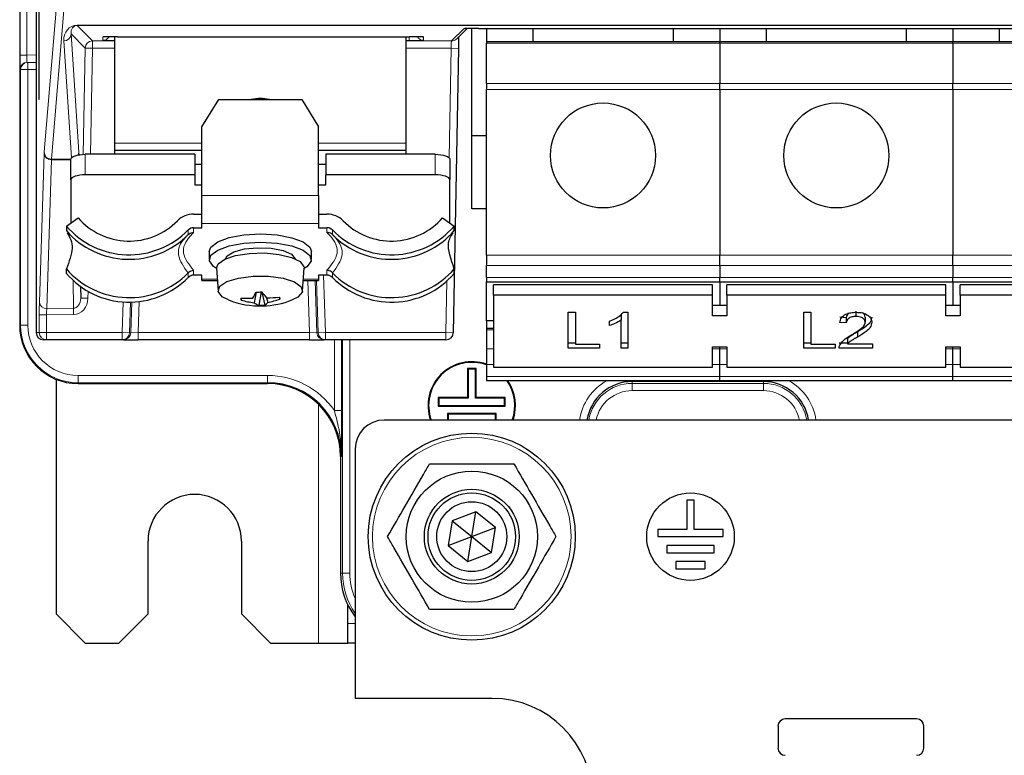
# Paper-space layout 'Blatt3' of a CAD drawing. Header units: millimetres. Extents: x 5 to 418, y 2 to 292.
# Tile 4 of 53: x 50 to 73, y 123 to 140. Entities that reach past the tile are written whole.
import ezdxf

# ---------------------------------------------------------------- set-up
doc = ezdxf.new("R2010")
doc.units = ezdxf.units.MM

psp = doc.layouts.new('Blatt3')

# ---------------------------------------------------------------- linework, layer by layer
at = {"color": 7, "linetype": 'Continuous', "lineweight": 25}
for p, q in [((50.1786, 243.8177), (50.1786, 133.151)), ((50.613, 238.3177), (50.613, 138.3177)), ((50.6209, 138.3177), (50.6209, 238.3177)), ((50.5542, 238.0845), (50.5542, 132.9844)), ((60.1669, 139.7016), (60.4073, 139.9378)), ((60.5119, 137.4844), (60.5119, 139.9393)), ((60.669, 139.94), (80.8629, 139.94)), ((60.8452, 139.94), (60.8452, 139.6344)), ((61.9119, 139.6344), (61.9119, 139.94)), ((65.1119, 139.94), (65.1119, 139.6344)), ((66.1785, 139.94), (66.1785, 139.6344)), ((67.2452, 139.6344), (67.2452, 139.94)), ((70.4452, 139.94), (70.4452, 139.6344)), ((71.5119, 139.94), (71.5119, 139.6344)), ((72.5785, 139.6344), (72.5785, 139.94)), ((52.0995, 139.7459), (52.1017, 139.7461)), ((52.3452, 139.7499), (52.3452, 137.3177)), ((52.4119, 139.75), (59.0785, 139.75)), ((59.0119, 137.3177), (59.0119, 139.75)), ((59.3872, 139.7462), (59.3898, 139.746)), ((66.1785, 139.6344), (60.8452, 139.6344)), ((60.8452, 139.6344), (60.8452, 139.6064)), ((60.8452, 138.6838), (60.8452, 139.6064)), ((66.1785, 139.6064), (66.1785, 139.6344)), ((71.5119, 139.6344), (66.1785, 139.6344)), ((66.1785, 139.6064), (66.1785, 138.6838)), ((71.5119, 139.6064), (71.5119, 139.6344)), ((76.8452, 139.6344), (71.5119, 139.6344)), ((71.5119, 139.6064), (71.5119, 138.6838)), ((60.2051, 139.4843), (60.0895, 132.9814)), ((50.3482, 139.164), (50.3627, 139.1643)), ((50.3627, 139.1643), (50.5542, 139.1676)), ((60.8452, 138.6838), (60.8452, 138.5452)), ((66.1785, 138.5452), (66.1785, 138.6838)), ((71.5119, 138.5452), (71.5119, 138.6838)), ((60.8452, 134.7558), (60.8452, 138.5452)), ((66.1785, 138.5452), (66.1785, 134.7558)), ((71.5119, 138.5452), (71.5119, 134.7558)), ((50.6209, 138.3177), (50.613, 138.3177)), ((54.3452, 137.6862), (54.7301, 138.3126)), ((54.7301, 138.3126), (56.627, 138.3126)), ((56.627, 138.3126), (57.0119, 137.6862)), ((54.3452, 136.12), (54.3452, 137.6862)), ((57.0119, 136.12), (57.0119, 137.6862)), ((52.3452, 137.3177), (52.3452, 137.151)), ((59.0119, 137.151), (59.0119, 137.3177)), ((60.5119, 135.8177), (60.5119, 137.4844)), ((60.8452, 137.4844), (60.5119, 137.4844)), ((51.531, 137.0709), (51.5312, 137.0495)), ((54.3452, 137.151), (52.3452, 137.151)), ((52.3452, 137.151), (52.3452, 137.0612)), ((59.0119, 137.151), (57.0119, 137.151)), ((59.0119, 137.0612), (59.0119, 137.151)), ((51.3452, 136.4774), (51.3452, 136.9472)), ((54.1785, 137.0612), (51.6785, 137.0612)), ((54.1785, 137.0612), (54.1785, 136.5914)), ((57.1785, 137.0612), (57.1785, 136.5914)), ((59.6785, 137.0612), (57.1785, 137.0612)), ((60.0119, 136.9472), (60.0119, 136.4774)), ((54.1785, 136.8332), (54.3452, 136.8332)), ((57.0119, 136.8332), (57.1785, 136.8332)), ((51.3452, 136.4774), (51.3452, 135.4903)), ((54.1785, 136.5914), (51.6785, 136.5914)), ((54.1785, 136.5914), (54.1785, 136.3634)), ((57.1785, 136.3634), (57.1785, 136.5914)), ((59.6785, 136.5914), (57.1785, 136.5914)), ((60.0119, 135.4903), (60.0119, 136.4774)), ((54.1785, 136.3634), (54.3452, 136.3634)), ((57.0119, 136.3634), (57.1785, 136.3634)), ((54.3452, 135.4792), (54.3452, 136.12)), ((57.0119, 136.12), (57.0119, 135.4792)), ((60.8452, 135.8177), (60.5119, 135.8177)), ((51.2452, 135.4202), (51.5124, 135.6076)), ((54.1552, 135.6955), (54.3452, 135.6955)), ((57.0119, 135.6955), (57.2018, 135.6955)), ((59.8446, 135.6076), (60.1119, 135.4202)), ((51.2452, 135.4202), (51.2452, 135.3165)), ((54.1552, 135.3822), (54.3452, 135.3822)), ((54.3452, 135.3822), (54.3452, 135.4792)), ((57.0119, 135.4792), (57.0119, 135.3822)), ((57.0119, 135.3822), (57.2018, 135.3822)), ((60.1119, 135.3165), (60.1119, 135.4202)), ((53.9868, 135.1805), (54.0284, 135.2236)), ((54.0284, 135.2236), (54.0315, 135.2268)), ((57.3256, 135.2268), (57.3286, 135.2236)), ((54.5119, 134.8407), (54.5119, 134.6528)), ((56.8452, 134.6528), (56.8452, 134.8407)), ((60.8452, 134.7558), (60.8452, 134.5201)), ((66.1785, 134.5201), (66.1785, 134.7558)), ((71.5119, 134.5201), (71.5119, 134.7558)), ((51.2452, 134.3371), (51.2452, 134.4408)), ((54.6788, 134.4573), (54.7121, 133.9407)), ((56.645, 133.9407), (56.6783, 134.4573)), ((60.1119, 134.3371), (60.1119, 134.4408)), ((60.8452, 134.2439), (60.8452, 134.5201)), ((66.1785, 134.5201), (66.1785, 134.2439)), ((71.5119, 134.5201), (71.5119, 134.2439)), ((54.0315, 134.3513), (54.0284, 134.348)), ((54.3452, 134.2992), (54.1552, 134.2992)), ((54.3452, 134.2023), (54.3452, 134.2992)), ((54.3452, 134.1721), (54.3452, 134.2023)), ((54.3452, 134.1721), (54.6972, 134.1721)), ((56.6599, 134.1721), (57.0119, 134.1721)), ((57.2018, 134.2992), (57.0119, 134.2992)), ((57.0119, 134.2992), (57.0119, 134.2023)), ((57.0119, 134.2023), (57.0119, 134.1721)), ((57.3286, 134.348), (57.3256, 134.3513)), ((60.8452, 134.2439), (60.8452, 134.1463)), ((60.8452, 134.1463), (66.1785, 134.1463)), ((60.8452, 133.254), (60.8452, 134.1463)), ((66.1785, 134.1463), (66.1785, 134.2439)), ((66.1785, 134.1463), (71.5119, 134.1463)), ((66.1785, 134.1463), (66.1785, 133.6046)), ((71.5119, 134.1463), (71.5119, 134.2439)), ((71.5119, 134.1463), (76.8452, 134.1463)), ((71.5119, 134.1463), (71.5119, 133.6046)), ((51.5698, 134.0358), (51.5731, 133.7748)), ((55.7012, 133.9139), (55.6475, 133.608)), ((61.0119, 133.8403), (61.0119, 134.076)), ((66.0119, 134.076), (61.0119, 134.076)), ((66.0119, 133.8403), (66.0119, 134.076)), ((66.3452, 133.8403), (66.3452, 134.076)), ((71.3452, 134.076), (66.3452, 134.076)), ((71.3452, 133.8403), (71.3452, 134.076)), ((71.6785, 133.8403), (71.6785, 134.076)), ((76.6785, 134.076), (71.6785, 134.076)), ((55.2519, 133.7706), (55.2411, 133.7267)), ((55.5824, 133.9108), (55.5346, 133.667)), ((55.7146, 133.9079), (55.7793, 133.6116)), ((55.8222, 133.7826), (55.8471, 133.6755)), ((56.1137, 133.7954), (56.1264, 133.7506)), ((66.0119, 133.8403), (61.0119, 133.8403)), ((61.0119, 133.8403), (61.0119, 132.1904)), ((66.0119, 133.3689), (66.0119, 133.8403)), ((66.3452, 133.8403), (66.3452, 133.3689)), ((71.3452, 133.8403), (66.3452, 133.8403)), ((71.3452, 133.3689), (71.3452, 133.8403)), ((71.6785, 133.8403), (71.6785, 133.3689)), ((76.6785, 133.8403), (71.6785, 133.8403)), ((66.3452, 133.6046), (66.0119, 133.6046)), ((69.2937, 133.4722), (69.2937, 133.3543)), ((71.6785, 133.6046), (71.3452, 133.6046)), ((61.0119, 133.254), (60.8452, 133.254)), ((60.8452, 133.254), (60.8452, 133.0814)), ((62.7158, 133.4495), (62.8803, 133.4495)), ((62.7158, 132.6246), (62.7158, 133.4495)), ((62.8803, 133.4495), (62.8803, 132.7198)), ((63.6581, 133.1458), (63.6581, 133.2433)), ((63.9274, 133.3853), (63.8852, 133.3628)), ((63.9274, 133.3853), (63.9274, 133.2674)), ((63.9274, 132.6246), (63.9274, 133.2674)), ((63.9806, 133.4495), (64.0769, 133.4495)), ((64.0769, 133.4495), (64.0769, 132.6246)), ((66.3452, 133.3689), (66.0119, 133.3689)), ((68.1004, 133.4495), (68.265, 133.4495)), ((68.1004, 132.6246), (68.1004, 133.4495)), ((68.265, 133.4495), (68.265, 132.7198)), ((69.0727, 133.3241), (68.9231, 133.3347)), ((69.0727, 133.3241), (69.0727, 133.2063)), ((69.5064, 133.3387), (69.5064, 133.2208)), ((71.6785, 133.3689), (71.3452, 133.3689)), ((61.0119, 133.0814), (60.8452, 133.0814)), ((60.8452, 133.0814), (60.8452, 133.0453)), ((60.8452, 133.0453), (60.8452, 132.6148)), ((69.0727, 133.2063), (68.9231, 133.2168)), ((50.7927, 132.8177), (50.7239, 132.8177)), ((52.52, 132.8177), (50.7927, 132.8177)), ((52.5522, 132.8177), (52.52, 132.8177)), ((52.5522, 132.8177), (52.8856, 132.8177)), ((56.8048, 132.8177), (52.8856, 132.8177)), ((56.8048, 132.8177), (57.1383, 132.8177)), ((57.1704, 132.8177), (57.1383, 132.8177)), ((59.9229, 132.8177), (57.1704, 132.8177)), ((69.1002, 132.8482), (69.1002, 132.7303)), ((69.3323, 133.0012), (69.3323, 132.8834)), ((60.8452, 132.6148), (60.8452, 132.2581)), ((62.8803, 132.7424), (62.7158, 132.7424)), ((63.4338, 132.6246), (62.7158, 132.6246)), ((62.8803, 132.7198), (63.4338, 132.7198)), ((63.4338, 132.7198), (63.4338, 132.6246)), ((64.0769, 132.7424), (63.9274, 132.7424)), ((64.0769, 132.6246), (63.9274, 132.6246)), ((66.0119, 132.6618), (66.3452, 132.6618)), ((66.0119, 132.1904), (66.0119, 132.6618)), ((66.1785, 132.6148), (66.1785, 132.6618)), ((66.1785, 132.2581), (66.1785, 132.6148)), ((66.3452, 132.6618), (66.3452, 132.1904)), ((68.265, 132.7424), (68.1004, 132.7424)), ((68.8184, 132.6246), (68.1004, 132.6246)), ((68.265, 132.7198), (68.8184, 132.7198)), ((68.8184, 132.7198), (68.8184, 132.6246)), ((69.1002, 132.7424), (68.9081, 132.7424)), ((69.6709, 132.6246), (68.9081, 132.6246)), ((69.1002, 132.7303), (69.6709, 132.7303)), ((69.6709, 132.7303), (69.6709, 132.6246)), ((71.3452, 132.6618), (71.6785, 132.6618)), ((71.3452, 132.1904), (71.3452, 132.6618)), ((71.5119, 132.6148), (71.5119, 132.6618)), ((71.5119, 132.2581), (71.5119, 132.6148)), ((71.6785, 132.6618), (71.6785, 132.1904)), ((60.414, 132.1656), (60.414, 131.4989)), ((60.414, 132.1656), (60.4285, 132.151)), ((60.6098, 132.1656), (60.414, 132.1656)), ((60.4285, 132.151), (60.4285, 131.4844)), ((60.5952, 132.151), (60.4285, 132.151)), ((60.6098, 132.1656), (60.5952, 132.151)), ((60.5952, 131.4844), (60.5952, 132.151)), ((60.6098, 131.4989), (60.6098, 132.1656)), ((60.8452, 132.2581), (60.8452, 131.982)), ((61.0119, 132.1904), (66.0119, 132.1904)), ((66.1785, 131.982), (66.1785, 132.2581)), ((66.3452, 132.1904), (71.3452, 132.1904)), ((71.5119, 131.982), (71.5119, 132.2581)), ((71.6785, 132.1904), (76.6785, 132.1904)), ((51.0119, 131.9151), (51.0119, 126.551)), ((60.8452, 131.982), (60.8452, 131.8844)), ((66.1785, 131.8844), (66.1785, 131.982)), ((71.5119, 131.8844), (71.5119, 131.982)), ((51.5119, 131.8178), (55.8452, 131.8178)), ((66.1785, 131.8844), (60.8452, 131.8844)), ((71.5119, 131.8844), (66.1785, 131.8844)), ((76.8452, 131.8844), (71.5119, 131.8844)), ((59.7473, 131.4989), (59.7619, 131.4844)), ((60.414, 131.4989), (59.7473, 131.4989)), ((59.7473, 131.4989), (59.7473, 131.3031)), ((59.7619, 131.4844), (59.7619, 131.3177)), ((60.4285, 131.4844), (59.7619, 131.4844)), ((60.414, 131.4989), (60.4285, 131.4844)), ((60.6098, 131.4989), (60.5952, 131.4844)), ((61.2619, 131.4844), (60.5952, 131.4844)), ((61.2765, 131.4989), (60.6098, 131.4989)), ((61.2765, 131.4989), (61.2619, 131.4844)), ((61.2619, 131.3177), (61.2619, 131.4844)), ((61.2765, 131.3031), (61.2765, 131.4989)), ((59.7473, 131.3031), (59.7619, 131.3177)), ((59.7473, 131.3031), (61.2765, 131.3031)), ((59.7619, 131.3177), (61.2619, 131.3177)), ((61.2765, 131.3031), (61.2619, 131.3177)), ((59.9556, 131.1323), (59.9702, 131.1177)), ((61.0681, 131.1323), (59.9556, 131.1323)), ((59.9556, 131.1323), (59.9556, 130.9844)), ((61.0535, 131.1177), (59.9702, 131.1177)), ((59.9702, 131.1177), (59.9702, 130.9844)), ((61.0681, 131.1323), (61.0535, 131.1177)), ((61.0535, 130.9844), (61.0535, 131.1177)), ((61.0681, 130.9844), (61.0681, 131.1323)), ((116.5119, 130.9844), (58.5119, 130.9844)), ((57.8452, 130.3177), (57.8452, 124.6177)), ((57.5119, 130.151), (57.5119, 127.4844)), ((65.4285, 129.151), (65.4285, 128.4844)), ((65.5952, 129.151), (65.4285, 129.151)), ((65.5952, 128.4844), (65.5952, 129.151)), ((60.6034, 128.8878), (60.064, 128.682)), ((60.5119, 128.3177), (60.6034, 128.8878)), ((61.0513, 128.5235), (60.6034, 128.8878)), ((60.064, 128.682), (59.9724, 128.1119)), ((60.064, 128.682), (60.5119, 128.3177)), ((60.5119, 128.3177), (61.0513, 128.5235)), ((60.9598, 127.9534), (61.0513, 128.5235)), ((59.9724, 128.1119), (60.5119, 128.3177)), ((60.4204, 127.7476), (60.5119, 128.3177)), ((60.5119, 128.3177), (60.9598, 127.9534)), ((64.7619, 128.4844), (64.7619, 128.3177)), ((65.4285, 128.4844), (64.7619, 128.4844)), ((64.7619, 128.3177), (66.2619, 128.3177)), ((66.2619, 128.4844), (65.5952, 128.4844)), ((66.2619, 128.3177), (66.2619, 128.4844)), ((53.1119, 126.551), (53.1119, 128.2177)), ((55.2452, 128.2177), (55.2452, 126.551)), ((59.9724, 128.1119), (60.4204, 127.7476)), ((64.9702, 128.1177), (64.9702, 127.951)), ((66.0535, 128.1177), (64.9702, 128.1177)), ((66.0535, 127.951), (66.0535, 128.1177)), ((60.4204, 127.7476), (60.9598, 127.9534)), ((64.9702, 127.951), (66.0535, 127.951)), ((65.8452, 127.751), (65.1785, 127.751)), ((65.1785, 127.751), (65.1785, 127.5844)), ((65.8452, 127.5844), (65.8452, 127.751)), ((65.1785, 127.5844), (65.8452, 127.5844)), ((57.6785, 126.3309), (57.6785, 126.758)), ((51.0119, 126.551), (51.6785, 125.8844)), ((52.4452, 125.8844), (53.1119, 126.551)), ((55.2452, 126.551), (55.9119, 125.8844)), ((57.6785, 125.8844), (57.6785, 126.3309)), ((51.6785, 125.8844), (52.4452, 125.8844)), ((55.9119, 125.8844), (57.0119, 125.8844)), ((57.0119, 125.8844), (57.6785, 125.8844)), ((57.8452, 125.8844), (57.6785, 125.8844)), ((60.9785, 124.6177), (57.8452, 124.6177)), ((70.6785, 124.151), (67.6785, 124.151)), ((67.5119, 123.9844), (67.5119, 123.4844)), ((70.8452, 123.4844), (70.8452, 123.9844))]:
    psp.add_line(p, q, dxfattribs=at)
at = {"color": 7, "linetype": 'Continuous', "lineweight": 18}
for p, q in [((50.1786, 139.3306), (50.1786, 144.3048)), ((50.3424, 144.3048), (50.3424, 139.3306)), ((50.7364, 137.114), (51.215, 142.7822)), ((51.3817, 142.6192), (50.903, 136.951)), ((51.4928, 140.0104), (79.2881, 140.0104)), ((51.4928, 140.0104), (51.4928, 140.0067)), ((79.3616, 140.0067), (51.4928, 140.0067)), ((51.4928, 140.0067), (51.8395, 139.6539)), ((51.6729, 139.4902), (51.3549, 139.8137)), ((51.3549, 139.8137), (51.5299, 137.1083)), ((60.0501, 139.6539), (60.3355, 139.9343)), ((60.3355, 139.9343), (60.3625, 139.9365)), ((51.3611, 136.982), (51.1883, 139.6536)), ((51.8395, 139.6539), (52.3452, 139.6539)), ((51.8395, 139.4872), (51.8395, 139.6539)), ((52.0785, 139.7442), (52.1063, 139.7465)), ((52.0785, 139.6685), (52.0785, 139.7442)), ((59.0785, 139.6627), (59.0119, 139.6627)), ((59.0119, 139.6539), (60.0501, 139.6539)), ((59.0785, 139.75), (59.0785, 139.6627)), ((59.3841, 139.7465), (59.4119, 139.7442)), ((59.4119, 139.7442), (59.4119, 139.6685)), ((60.8452, 139.6064), (66.1785, 139.6064)), ((66.1785, 139.6064), (71.5119, 139.6064)), ((71.5119, 139.6064), (76.8452, 139.6064)), ((50.3424, 139.3306), (50.1786, 139.3306)), ((50.3424, 139.3306), (50.5542, 139.3343)), ((51.6305, 137.06), (51.6729, 139.4902)), ((51.6729, 139.4902), (51.8395, 139.4872)), ((51.8395, 139.4872), (51.7972, 137.0612)), ((52.3452, 139.4872), (51.8395, 139.4872)), ((60.0385, 139.4872), (59.0119, 139.4872)), ((59.994, 136.9841), (60.0385, 139.4872)), ((60.0385, 139.4872), (60.2051, 139.4843)), ((50.3627, 139.1643), (50.3656, 138.9976)), ((50.199, 138.9976), (50.1845, 138.9974)), ((50.199, 133.151), (50.199, 138.9976)), ((50.199, 138.9976), (50.3656, 138.9976)), ((50.5542, 139.0009), (50.3656, 138.9976)), ((50.3656, 138.9976), (50.3656, 133.151)), ((66.1785, 138.6838), (60.8452, 138.6838)), ((71.5119, 138.6838), (66.1785, 138.6838)), ((76.8452, 138.6838), (71.5119, 138.6838)), ((60.8452, 138.5452), (66.1785, 138.5452)), ((66.1785, 138.5452), (71.5119, 138.5452)), ((71.5119, 138.5452), (76.8452, 138.5452)), ((54.3452, 137.3177), (52.3452, 137.3177)), ((59.0119, 137.3177), (57.0119, 137.3177)), ((50.629, 133.6786), (50.7346, 137.0766)), ((51.5284, 137.049), (51.531, 137.0709)), ((50.9028, 136.9323), (50.7972, 133.5342)), ((51.3452, 136.9296), (50.9028, 136.9323)), ((50.903, 136.951), (51.3452, 136.9483)), ((51.6785, 137.0612), (51.6785, 136.5914)), ((59.6785, 136.5914), (59.6785, 137.0612)), ((54.3452, 136.12), (57.0119, 136.12)), ((54.0315, 135.2268), (54.0315, 135.3306)), ((54.1552, 135.3822), (54.1552, 135.271)), ((57.0119, 135.4792), (54.3452, 135.4792)), ((57.2018, 135.271), (57.2018, 135.3822)), ((57.3256, 135.3306), (57.3256, 135.2268)), ((66.1785, 134.7558), (60.8452, 134.7558)), ((71.5119, 134.7558), (66.1785, 134.7558)), ((76.8452, 134.7558), (71.5119, 134.7558)), ((54.1552, 134.4104), (54.1552, 134.2992)), ((57.2018, 134.2992), (57.2018, 134.4104)), ((60.8452, 134.5201), (66.1785, 134.5201)), ((66.1785, 134.5201), (71.5119, 134.5201)), ((71.5119, 134.5201), (76.8452, 134.5201)), ((51.4092, 133.5406), (51.4011, 134.1735)), ((54.0315, 134.2475), (54.0315, 134.3513)), ((54.3452, 134.2023), (54.6952, 134.2023)), ((56.6618, 134.2023), (57.0119, 134.2023)), ((56.8048, 132.9844), (56.7633, 134.1721)), ((56.93, 134.1721), (56.9717, 132.9786)), ((57.0038, 132.9786), (56.9622, 134.1721)), ((57.1245, 134.2992), (57.1704, 132.9844)), ((57.3256, 134.3513), (57.3256, 134.2475)), ((59.9229, 132.9844), (59.9439, 134.1624)), ((66.1785, 134.2439), (60.8452, 134.2439)), ((71.5119, 134.2439), (66.1785, 134.2439)), ((76.8452, 134.2439), (71.5119, 134.2439)), ((51.5731, 133.7748), (51.5776, 134.0302)), ((51.7424, 133.9256), (51.7397, 133.7719)), ((51.5731, 133.7748), (51.7397, 133.7719)), ((52.52, 132.9844), (52.5446, 133.6872)), ((52.9105, 133.6964), (52.8856, 132.9844)), ((50.7972, 133.5342), (51.4092, 133.5406)), ((51.4107, 133.3962), (51.4092, 133.5406)), ((52.7112, 133.6828), (52.6866, 132.9786)), ((52.7187, 132.9786), (52.7433, 133.6836)), ((50.626, 132.9844), (50.626, 133.3898)), ((50.626, 133.3898), (50.7927, 133.3898)), ((51.4107, 133.3962), (50.7927, 133.3898)), ((50.7927, 133.3898), (50.7927, 132.9844)), ((50.1786, 133.151), (50.199, 133.151)), ((50.1786, 133.151), (50.1786, 133.151)), ((50.3656, 133.151), (50.199, 133.151)), ((60.8452, 133.0453), (61.0119, 133.0453)), ((50.5542, 132.9844), (50.626, 132.9844)), ((50.626, 132.9844), (50.7927, 132.9844)), ((50.7927, 132.9844), (52.52, 132.9844)), ((50.7927, 132.8177), (50.7927, 132.9844)), ((52.6866, 132.9786), (52.52, 132.9844)), ((52.52, 132.8177), (52.52, 132.9844)), ((52.6866, 132.9786), (52.7187, 132.9786)), ((52.8856, 132.9844), (52.7187, 132.9786)), ((52.8856, 132.8177), (52.8856, 132.9844)), ((52.8856, 132.9844), (56.8048, 132.9844)), ((56.9717, 132.9786), (56.8048, 132.9844)), ((56.8048, 132.8177), (56.8048, 132.9844)), ((56.9717, 132.9786), (57.0038, 132.9786)), ((57.1704, 132.9844), (57.0038, 132.9786)), ((57.1704, 132.9844), (59.9229, 132.9844)), ((57.1704, 132.9844), (57.1704, 132.8177)), ((57.3714, 131.2032), (57.3714, 132.8177)), ((57.538, 132.8177), (57.538, 131.2032)), ((57.5585, 127.4844), (57.5585, 132.8177)), ((57.7251, 132.8177), (57.7251, 127.4844)), ((59.9229, 132.9844), (60.0895, 132.9814)), ((59.9229, 132.9844), (59.9229, 132.8177)), ((61.0119, 132.6148), (60.8452, 132.6148)), ((66.1785, 132.6148), (66.0119, 132.6148)), ((66.3452, 132.6148), (66.1785, 132.6148)), ((71.5119, 132.6148), (71.3452, 132.6148)), ((71.6785, 132.6148), (71.5119, 132.6148)), ((60.8452, 132.2581), (61.0119, 132.2581)), ((66.0119, 132.2581), (66.3452, 132.2581)), ((71.3452, 132.2581), (71.5119, 132.2581)), ((71.5119, 132.2581), (71.6785, 132.2581)), ((51.5119, 132.0048), (55.8452, 132.0048)), ((51.5119, 132.0048), (51.5119, 131.8381)), ((55.8452, 132.0048), (55.8452, 131.8381)), ((66.1785, 131.982), (60.8452, 131.982)), ((71.5119, 131.982), (66.1785, 131.982)), ((76.8452, 131.982), (71.5119, 131.982)), ((55.8452, 131.8381), (51.5119, 131.8381)), ((51.5119, 131.8381), (51.5119, 131.8178)), ((51.5119, 131.8178), (51.5119, 131.8177)), ((55.8452, 131.8178), (55.8452, 131.8381)), ((55.8452, 131.8178), (55.8452, 131.8177)), ((64.1785, 131.8643), (64.1785, 131.8844)), ((67.1785, 131.8643), (64.1785, 131.8643)), ((64.1785, 131.8643), (64.1785, 131.8235)), ((64.1785, 131.8235), (67.1785, 131.8235)), ((64.1785, 131.8235), (64.1785, 131.6568)), ((67.1785, 131.8643), (67.1785, 131.8844)), ((67.1785, 131.8235), (67.1785, 131.8643)), ((67.1785, 131.8235), (67.1785, 131.6568)), ((67.1785, 131.6568), (64.1785, 131.6568)), ((57.0119, 131.3413), (57.0119, 125.8844)), ((57.3714, 131.2032), (57.538, 131.2032)), ((57.5323, 130.151), (57.5119, 130.151)), ((57.5119, 130.151), (57.5119, 130.151)), ((57.5119, 127.4844), (57.5585, 127.4844)), ((57.5119, 127.4844), (57.5119, 127.4844)), ((57.5585, 127.4844), (57.7251, 127.4844)), ((57.6785, 126.3309), (57.8452, 126.3309))]:
    psp.add_line(p, q, dxfattribs=at)
at = {"color": 7, "linetype": 'Continuous', "lineweight": 25, "flags": 128}
for points in [[(51.3452, 136.9472), (51.3516, 136.9695), (51.3706, 136.9909), (51.4014, 137.0106), (51.4428, 137.0278), (51.4934, 137.042), (51.551, 137.0526), (51.6135, 137.059), (51.6785, 137.0612)], [(59.6785, 137.0612), (59.7436, 137.059), (59.8061, 137.0526), (59.8637, 137.042), (59.9142, 137.0278), (59.9557, 137.0106), (59.9865, 136.9909), (60.0055, 136.9695), (60.0119, 136.9472)], [(51.6785, 136.5914), (51.6135, 136.5892), (51.551, 136.5827), (51.4934, 136.5722), (51.4428, 136.558), (51.4014, 136.5407), (51.3706, 136.521), (51.3516, 136.4996), (51.3452, 136.4774)], [(60.0119, 136.4774), (60.0055, 136.4996), (59.9865, 136.521), (59.9557, 136.5407), (59.9142, 136.558), (59.8637, 136.5722), (59.8061, 136.5827), (59.7436, 136.5892), (59.6785, 136.5914)], [(54.5119, 134.8407), (54.5487, 134.9402), (54.7044, 135.0603), (54.9657, 135.1566), (55.3042, 135.2186), (55.6832, 135.2397), (56.0618, 135.2176), (56.3988, 135.1546), (56.6578, 135.0576), (56.8107, 134.9371), (56.8452, 134.8407)], [(54.5155, 134.6214), (54.5487, 134.7523), (54.7044, 134.8724), (54.9657, 134.9686), (55.3042, 135.0307), (55.6832, 135.0518), (56.0618, 135.0297), (56.3988, 134.9667), (56.6578, 134.8697), (56.8107, 134.7492), (56.8408, 134.6182), (56.745, 134.491), (56.6776, 134.4467)], [(54.8803, 134.6708), (54.9177, 134.7373), (55.0702, 134.8305), (55.3153, 134.8966), (55.6157, 134.9255), (55.9257, 134.913), (56.198, 134.8609), (56.3913, 134.777), (56.4761, 134.6743), (56.4768, 134.6708)], [(54.6795, 134.4467), (54.6083, 134.494), (54.5155, 134.6214)], [(54.6788, 134.4573), (54.7149, 134.5562), (54.8644, 134.6634), (55.112, 134.7467), (55.4281, 134.796), (55.7743, 134.8053), (56.109, 134.7736), (56.3917, 134.7046), (56.5885, 134.6067), (56.6754, 134.4917), (56.6783, 134.4573)], [(54.7149, 133.922), (54.7525, 134.0428), (54.9152, 134.1509), (55.181, 134.2315), (55.514, 134.2738), (55.8692, 134.2721), (56.1987, 134.2267), (56.4579, 134.1436), (56.6119, 134.0341), (56.6398, 133.913), (56.5379, 133.7966), (56.4076, 133.7309)], [(54.9495, 133.7309), (54.8074, 133.8047), (54.7149, 133.922)]]:
    psp.add_lwpolyline(points, dxfattribs=at)
at = {"color": 7, "linetype": 'Continuous', "lineweight": 25}
for centre, radius in [((63.5119, 137.0344), 1.2), ((68.8452, 137.0344), 1.2), ((60.5119, 128.3177), 2.3667), ((60.5119, 128.3177), 1.5), ((60.5119, 128.3177), 1.0833), ((60.5119, 128.3177), 1), ((65.5119, 128.3177), 1), ((60.5119, 128.3177), 0.8)]:
    psp.add_circle(centre, radius, dxfattribs=at)
at = {"color": 7, "linetype": 'Continuous', "lineweight": 18}
psp.add_circle((60.5119, 128.3177), 2.2704, dxfattribs=at)
at = {"color": 7, "linetype": 'Continuous', "lineweight": 25}
for centre, radius, start, end in [((87.5119, 306.474), 166.6667, 259.163911, 280.836089), ((55.6785, 137.4804), 0.8579, 75.95005, 104.04995), ((52.6793, 136.6252), 1.5483, 221.09091, 315.52479), ((54.1522, 135.1809), 0.5146, 89.66495, 135.66561), ((57.2049, 135.1809), 0.5146, 44.33439, 90.33505), ((58.6777, 136.6252), 1.5483, 224.47521, 318.90909), ((52.6796, 136.6577), 1.8945, 220.78629, 315.5302), ((52.6796, 136.5541), 1.8946, 220.78795, 315.39222), ((54.1542, 135.2107), 0.1715, 89.66495, 135.66561), ((57.2029, 135.2107), 0.1715, 44.33439, 90.33505), ((58.6775, 136.6577), 1.8945, 224.4698, 319.21371), ((58.6774, 136.5541), 1.8946, 224.60778, 319.21205), ((52.6796, 135.6785), 1.8946, 220.78795, 315.39222), ((58.6774, 135.6785), 1.8946, 224.60778, 319.21205), ((52.6796, 135.5747), 1.8945, 220.78629, 315.5302), ((54.1542, 134.1276), 0.1715, 89.66495, 135.66561), ((57.2029, 134.1276), 0.1715, 44.33439, 90.33505), ((58.6775, 135.5747), 1.8945, 224.4698, 319.21371), ((55.5785, 136.3314), 2.4206, 269.98309, 273.105), ((57.0178, 134.9188), 1.6494, 217.51767, 223.55464), ((55.6785, 135.5867), 1.9939, 248.55169, 271.54404), ((55.3552, 135.7683), 2.0003, 266.43155, 274.43799), ((55.7552, 133.8689), 0.5334, 190.4905, 195.46175), ((55.7703, 135.5785), 1.926, 254.04994, 262.96973), ((52.9196, 135.1413), 2.9291, 332.17272, 335.16065), ((55.6785, 135.5867), 1.9939, 271.54404, 291.44831), ((55.8689, 135.9999), 2.2181, 268.80066, 276.39624), ((55.5197, 135.4497), 1.8042, 280.45476, 289.64902), ((51.297, 132.6615), 4.9506, 12.70838, 13.24387), ((55.758, 133.9567), 0.3658, 232.3687, 252.42487), ((55.6599, 135.5974), 1.9894, 269.64464, 273.44344), ((55.6669, 133.7987), 0.2183, 301.00571, 325.64087), ((51.5119, 133.151), 1.3333, 180, 270), ((59.9229, 132.9844), 0.1667, 270.00426, 358.98686), ((60.5119, 131.3177), 1, 70.52878, 199.47122), ((60.5119, 131.3177), 0.9854, 70.22875, 199.77125), ((55.8452, 130.151), 1.6871, 0, 90), ((55.8452, 130.151), 1.6667, 0, 90), ((60.5119, 131.3177), 0.9854, 340.22875, 35.10326), ((60.5119, 131.3177), 1, 340.52878, 34.51811), ((64.1785, 130.8177), 1.0466, 90, 170.83686), ((67.1785, 130.8177), 1.0466, 9.16314, 90), ((58.5119, 130.3177), 0.6667, 90, 180), ((54.1785, 128.2177), 1.0667, 0, 180), ((59.1785, 127.4844), 1.6666, 180, 216.86757), ((60.9785, 122.3177), 2.3, 270, 90), ((67.6785, 123.9844), 0.1667, 90, 180), ((70.6785, 123.9844), 0.1667, 0, 90), ((67.6785, 123.4844), 0.1667, 180, 270), ((70.6785, 123.4844), 0.1667, 270, 0)]:
    psp.add_arc(centre, radius, start, end, dxfattribs=at)
at = {"color": 7, "linetype": 'Continuous', "lineweight": 18}
for centre, radius, start, end in [((87.5119, 306.474), 166.5, 259.434941, 280.565059), ((51.1895, 139.8191), 0.1655, 269.58399, 358.13693), ((51.8395, 139.4872), 0.1667, 90.02, 178.98015), ((52.0785, 139.8352), 0.1667, 269.9981, 328.83219), ((59.4119, 139.8352), 0.1667, 211.16781, 270.0019), ((60.0501, 139.8205), 0.1666, 269.98015, 314.48963), ((50.3511, 138.9974), 0.1667, 91.00426, 180.00462), ((50.3656, 138.9976), 0.1667, 91.00426, 180.00462), ((50.8926, 137.0906), 0.1586, 185.04283, 273.66758), ((50.902, 137.1166), 0.1656, 180.88518, 270.37142), ((51.3694, 137.1118), 0.1605, 336.09938, 358.75111), ((50.787, 133.6925), 0.1586, 185.04283, 273.66758), ((51.5119, 133.151), 1.3129, 180, 270), ((51.5119, 133.151), 1.1463, 180, 270), ((50.7927, 132.9844), 0.1667, 179.99539, 269.99539), ((52.52, 132.9844), 0.1667, 270.00417, 358.00487), ((52.5522, 132.9844), 0.1667, 270.00417, 358.00487), ((57.1383, 132.9844), 0.1667, 181.99513, 269.99583), ((57.1704, 132.9844), 0.1667, 181.99513, 269.99583), ((55.8452, 130.151), 1.8537, 34.58419, 90), ((64.1785, 130.8177), 1.2132, 118.45528, 172.10412), ((64.1785, 130.8177), 1.0058, 90, 170.46146), ((67.1785, 130.8177), 1.0058, 9.53854, 90), ((67.1785, 130.8177), 1.2132, 7.89588, 61.54472), ((64.1785, 130.8177), 0.8391, 90, 168.54377), ((67.1785, 130.8177), 0.8391, 11.45623, 90), ((59.1785, 127.4844), 1.6201, 180, 214.61273), ((59.1785, 127.4844), 1.4534, 180, 203.4552)]:
    psp.add_arc(centre, radius, start, end, dxfattribs=at)
for centre, major_axis, ratio, start_param, end_param in [((51.5222, 139.6471), (-0.1474, 0.3389), 0.8866482, 5.9151118, 7.4681581), ((51.5222, 139.8102), (-0.0847, 0.1847), 0.7936859, 5.9339174, 7.4869637), ((60.6689, 139.9342), (0.3334, 0), 0.0174523, 2.8514039, 3.1238292), ((52.4119, 139.7442), (0.3333, 0), 0.0174551, 2.8692534, 3.1415927), ((59.0785, 139.7442), (0.3333, 0), 0.0174551, 0, 0.2894114), ((60.0443, 139.4872), (0.0059, 0.1667), 0.0348716, 0.0186938, 1.5720368), ((50.3511, 139.3308), (0.0029, 0.1667), 0.0523172, 1.5729329, 3.1434246), ((50.1845, 139.3308), (0, 0.3334), 0.0174604, 2.1151193, 3.1418976), ((50.7376, 136.788), (0, 0.3333), 0.0179465, 0.2094169, 0.5236304), ((51.523, 136.7823), (0.0058, 0.3333), 0.0174696, 5.7596461, 6.0738596), ((50.9043, 136.788), (-0.001, 0.1667), 0.0074955, 0.2094348, 0.5236482), ((51.4065, 133.7811), (-0.0031, 0.2405), 0.692901, 3.1394857, 4.6774715), ((51.4065, 133.7811), (-0.0049, 0.3848), 0.8660712, 3.1394857, 4.6774715), ((50.632, 133.3899), (0, 0.3334), 0.0179478, 0.5236918, 1.5709823), ((50.7987, 133.3899), (0.0017, 0.1667), 0.0358839, 0.5242503, 1.5715409)]:
    psp.add_ellipse(centre, major_axis=major_axis, ratio=ratio, start_param=start_param, end_param=end_param, dxfattribs=at)
at = {"color": 7, "linetype": 'Continuous', "lineweight": 25}
for centre, major_axis, ratio, start_param, end_param in [((60.6689, 139.9342), (0.3334, 0), 0.0174523, 1.5704862, 2.8514039), ((52.4119, 139.6685), (0.3333, 0), 0.0174551, 3.1415927, 4.5110311), ((52.4119, 139.7442), (0.3333, 0), 0.0174551, 1.5707963, 2.8692534), ((59.0785, 139.7442), (0.3333, 0), 0.0174551, 0.2894114, 1.5707963), ((59.0785, 139.6685), (0.3333, 0), 0.0174551, 4.712389, 6.2831853), ((60.2109, 139.4843), (0.0059, 0.3333), 0.0174523, 0.6687675, 1.5711065), ((50.1845, 139.3308), (0, 0.3334), 0.0174604, 1.5714059, 2.1151193), ((50.7239, 132.9844), (0.1697, 0), 0.9822123, 3.1415927, 4.712389)]:
    psp.add_ellipse(centre, major_axis=major_axis, ratio=ratio, start_param=start_param, end_param=end_param, dxfattribs=at)
for points, knots in [([(60.3565, 139.9359), (60.3565, 139.9359), (60.3556, 139.9359), (60.3576, 139.936), (60.3595, 139.9361)], [0, 0, 0, 0, 0.0422236, 1, 1, 1, 1]), ([(51.2619, 135.2645), (51.3237, 135.1627), (51.4391, 134.972), (51.3068, 134.6096), (51.2452, 134.4408)], [0, 0, 0, 0, 0.5345846, 1, 1, 1, 1]), ([(54.0315, 135.2268), (54.0455, 135.2379), (54.0736, 135.2602), (54.1181, 135.2709), (54.1455, 135.2716), (54.1544, 135.2711), (54.1552, 135.271)], [0, 0, 0, 0, 0.4039797, 0.8077998, 0.9818466, 1, 1, 1, 1]), ([(57.3256, 135.2268), (57.3115, 135.2379), (57.2834, 135.2603), (57.2389, 135.2709), (57.2115, 135.2716), (57.2027, 135.2711), (57.2018, 135.271)], [0, 0, 0, 0, 0.40466307, 0.80916563, 0.9818463, 1, 1, 1, 1]), ([(60.1119, 134.4408), (60.0372, 134.6597), (59.9153, 135.0168), (60.0411, 135.1983), (60.0898, 135.2685)], [0, 0, 0, 0, 0.6128508, 1, 1, 1, 1]), ([(54.0315, 134.3513), (54.0456, 134.3642), (54.0736, 134.3898), (54.1182, 134.4058), (54.1456, 134.4098), (54.1544, 134.4103), (54.1552, 134.4104)], [0, 0, 0, 0, 0.40466307, 0.80916563, 0.9818463, 1, 1, 1, 1]), ([(57.3256, 134.3513), (57.3115, 134.3641), (57.2835, 134.3898), (57.239, 134.4058), (57.2116, 134.4098), (57.2027, 134.4103), (57.2018, 134.4104)], [0, 0, 0, 0, 0.4039797, 0.8077998, 0.9818466, 1, 1, 1, 1]), ([(63.6581, 133.2433), (63.7309, 133.2724), (63.8608, 133.3243), (63.944, 133.4113), (63.9806, 133.4495)], [0, 0, 0, 0, 0.5604274, 1, 1, 1, 1]), ([(63.9274, 133.2674), (63.8811, 133.2402), (63.7985, 133.1916), (63.701, 133.1598), (63.6581, 133.1458)], [0, 0, 0, 0, 0.5596859, 1, 1, 1, 1]), ([(68.9231, 133.2168), (68.9317, 133.2535), (68.9489, 133.3265), (69.0492, 133.4074), (69.1744, 133.4448), (69.2561, 133.4479), (69.297, 133.4495)], [0, 0, 0, 0, 0.2802352, 0.558893, 0.7791323, 1, 1, 1, 1]), ([(69.1197, 133.4226), (69.1056, 133.4079), (69.0771, 133.3781), (69.0741, 133.3422), (69.0727, 133.3241)], [0, 0, 0, 0, 0.49551631, 1, 1, 1, 1]), ([(69.2937, 133.3543), (69.2615, 133.3526), (69.1971, 133.3492), (69.1196, 133.3122), (69.0782, 133.2599), (69.0745, 133.2242), (69.0727, 133.2063)], [0, 0, 0, 0, 0.2804101, 0.559489, 0.7793747, 1, 1, 1, 1]), ([(69.5064, 133.2208), (69.5025, 133.2419), (69.4946, 133.2841), (69.434, 133.3282), (69.364, 133.3514), (69.3172, 133.3533), (69.2937, 133.3543)], [0, 0, 0, 0, 0.27907993, 0.55861185, 0.77904313, 1, 1, 1, 1]), ([(69.297, 133.4495), (69.3479, 133.447), (69.4495, 133.442), (69.571, 133.3849), (69.6452, 133.3064), (69.6524, 133.25), (69.656, 133.2218)], [0, 0, 0, 0, 0.2804823, 0.5596436, 0.7797486, 1, 1, 1, 1]), ([(69.656, 133.3397), (69.6481, 133.3003), (69.6323, 133.2213), (69.5069, 133.1071), (69.3986, 133.0414), (69.3323, 133.0012)], [0, 0, 0, 0, 0.27874148, 0.55883368, 1, 1, 1, 1]), ([(69.5064, 133.3387), (69.5032, 133.3603), (69.4976, 133.3978), (69.4586, 133.4228), (69.4419, 133.4334)], [0, 0, 0, 0, 0.5751062, 1, 1, 1, 1]), ([(69.1928, 132.9331), (69.2673, 132.9782), (69.3712, 133.041), (69.4858, 133.1391), (69.4996, 133.1936), (69.5064, 133.2208)], [0, 0, 0, 0, 0.5613127, 0.7813859, 1, 1, 1, 1]), ([(69.656, 133.2218), (69.6481, 133.1824), (69.6323, 133.1034), (69.5069, 132.9892), (69.3986, 132.9235), (69.3323, 132.8834)], [0, 0, 0, 0, 0.2787415, 0.5588337, 1, 1, 1, 1]), ([(68.9238, 132.6979), (68.9612, 132.7492), (69.0282, 132.841), (69.1424, 132.9049), (69.1928, 132.9331)], [0, 0, 0, 0, 0.5583593, 1, 1, 1, 1]), ([(69.3323, 133.0012), (69.3045, 132.985), (69.2586, 132.9582), (69.1954, 132.9206), (69.1427, 132.8876), (69.1144, 132.8613), (69.1002, 132.8482)], [0, 0, 0, 0, 0.3400378, 0.5600628, 0.7800895, 1, 1, 1, 1]), ([(69.3323, 132.8834), (69.3045, 132.8671), (69.2586, 132.8404), (69.1954, 132.8027), (69.1427, 132.7698), (69.1144, 132.7435), (69.1002, 132.7303)], [0, 0, 0, 0, 0.3400378, 0.5600628, 0.7800895, 1, 1, 1, 1]), ([(68.9081, 132.6246), (68.9085, 132.6385), (68.9093, 132.6635), (68.9194, 132.6874), (68.9238, 132.6979)], [0, 0, 0, 0, 0.5599563, 1, 1, 1, 1]), ([(57.538, 131.2032), (57.5377, 131.0496), (57.5369, 130.6824), (57.5339, 130.3476), (57.5323, 130.1524), (57.5323, 130.151)], [0, 0, 0, 0, 0.4166128, 0.9959381, 1, 1, 1, 1]), ([(58.5874, 128.3177), (58.721, 128.5492), (58.9925, 129.0194), (59.3177, 129.5826), (59.5021, 129.902), (59.5496, 129.9844)], [0, 0, 0, 0, 0.418553, 0.8501562, 1, 1, 1, 1]), ([(59.5496, 129.9844), (59.6293, 129.9844), (59.9539, 129.9844), (60.5418, 129.9844), (61.1067, 129.9844), (61.4163, 129.9844), (61.4741, 129.9844)], [0, 0, 0, 0, 0.1256357, 0.5116401, 0.9088287, 1, 1, 1, 1]), ([(61.4741, 129.9844), (61.6078, 129.7529), (61.8793, 129.2826), (62.2044, 128.7195), (62.3888, 128.4), (62.4364, 128.3177)], [0, 0, 0, 0, 0.418553, 0.8501562, 1, 1, 1, 1]), ([(59.5496, 126.651), (59.416, 126.8825), (59.1445, 127.3528), (58.8193, 127.9159), (58.6349, 128.2354), (58.5874, 128.3177)], [0, 0, 0, 0, 0.418553, 0.8501562, 1, 1, 1, 1]), ([(62.4364, 128.3177), (62.3027, 128.0862), (62.0312, 127.616), (61.7061, 127.0528), (61.5217, 126.7334), (61.4741, 126.651)], [0, 0, 0, 0, 0.418553, 0.8501562, 1, 1, 1, 1]), ([(61.4741, 126.651), (61.4163, 126.651), (61.1137, 126.651), (60.5492, 126.651), (59.961, 126.651), (59.6293, 126.651), (59.5496, 126.651)], [0, 0, 0, 0, 0.0911715, 0.4772726, 0.8743641, 1, 1, 1, 1])]:
    psp.add_open_spline(points, degree=3, knots=knots, dxfattribs=at)
at = {"color": 7, "linetype": 'Continuous', "lineweight": 18}
for points, knots in [([(54.1552, 135.271), (54.1294, 135.2454), (53.9785, 135.0953), (53.8399, 134.7976), (54.0497, 134.5399), (54.1552, 134.4104)], [0, 0, 0, 0, 0.0929115, 0.5439535, 1, 1, 1, 1]), ([(57.2018, 134.4104), (57.3074, 134.5399), (57.5172, 134.7976), (57.3786, 135.0953), (57.2276, 135.2454), (57.2018, 135.271)], [0, 0, 0, 0, 0.4560465, 0.9070885, 1, 1, 1, 1]), ([(54.0284, 134.348), (53.9297, 134.4854), (53.7314, 134.7615), (53.8501, 135.0404), (53.9785, 135.1719), (53.9868, 135.1805)], [0, 0, 0, 0, 0.4810096, 0.9663147, 1, 1, 1, 1]), ([(57.3286, 135.2236), (57.3514, 135.2008), (57.496, 135.0553), (57.6273, 134.7618), (57.4279, 134.4855), (57.3286, 134.348)], [0, 0, 0, 0, 0.0855, 0.5447826, 1, 1, 1, 1]), ([(57.3714, 131.2032), (57.4074, 131.065), (57.4976, 130.7184), (57.533, 130.3651), (57.5323, 130.1526), (57.5323, 130.151)], [0, 0, 0, 0, 0.3970256, 0.99559022, 1, 1, 1, 1])]:
    psp.add_open_spline(points, degree=3, knots=knots, dxfattribs=at)

doc.saveas('drawing.dxf')
